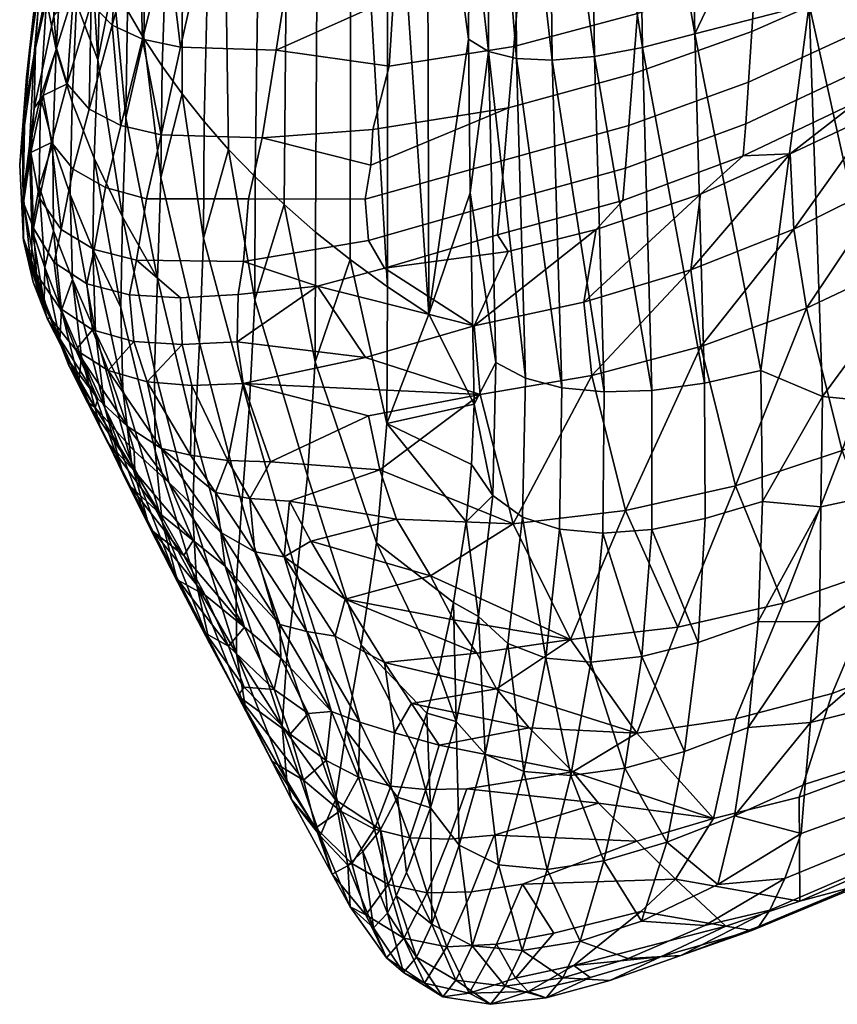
# Model space of a CAD drawing. Header units: millimetres. Extents: x -292 to 292, y -218 to 367.
# Tile 103 of 256: x -292 to -269, y -44 to -16. Entities that reach past the tile are written whole.
import ezdxf

# ---------------------------------------------------------------- set-up
doc = ezdxf.new("R2010")
doc.units = ezdxf.units.MM
doc.header["$MEASUREMENT"] = 0
doc.layers.add('operak', color=7, linetype='Continuous', true_color=0x000000)

msp = doc.modelspace()

# ---------------------------------------------------------------- meshes
at = {"layer": 'operak'}
mesh = msp.add_polyface(dxfattribs=at)
corners = [(-286.807, 0.554, 591.148), (-286.668, 3.302, 589.882), (-286.884, 3.097, 588.506), (-287.646, -0.233, 585.674), (-286.917, 5.672, 585.83), (-288.109, 14.252, 557.641), (-288.8, 12.52, 546.169), (-290.618, -5.024, 552.594), (-288.367, -1.028, 580.184), (-290.766, -7.925, 558.055), (-289.955, -3.423, 563.648), (-291.215, -9.282, 547.209), (-291.015, -6.627, 541.527), (-291.123, -7.429, 535.991), (-289.257, 10.825, 534.679), (-289.5, 9.154, 523.179), (-291.175, -8.231, 530.455), (-289.025, 4.183, 488.65), (-290.064, -13.841, 491.718), (-290.375, -13.04, 497.246), (-289.381, 5.842, 500.159), (-291.006, -10.636, 513.845), (-288.464, 2.51, 477.149), (-289.287, -15.441, 480.67), (-289.702, -14.641, 486.192), (-291.167, -9.65, 521.776), (-290.755, -11.673, 505.789), (-287.685, 0.813, 465.665), (-288.299, -17.039, 469.64), (-288.82, -16.24, 475.153), (-287.721, -17.836, 464.132), (-286.669, -0.918, 454.207), (-287.085, -18.633, 458.631), (-287.901, -6.874, 590.791), (-288.64, -9.576, 589.397), (-288.123, -9.968, 590.152), (-288.172, -6.505, 589.699), (-287.402, -7.077, 591.619), (-286.596, -3.028, 592.871), (-286.767, -1.362, 592.287), (-286.713, -7.243, 592.196), (-287.647, -4.307, 590.417), (-287.181, -2.065, 590.989), (-288.172, -6.505, 589.699), (-287.647, -4.307, 590.417), (-288.996, -5.221, 579.806), (-289.797, -9.057, 578.878), (-288.898, -9.003, 588.43), (-288.367, -1.028, 580.184), (-288.986, -1.825, 574.681), (-287.181, -2.065, 590.989), (-287.646, -0.233, 585.674), (-286.807, 0.554, 591.148), (-289.512, -2.624, 569.168), (-290.045, -6.572, 568.923), (-290.766, -7.925, 558.055), (-290.701, -10.212, 568.198), (-289.955, -3.423, 563.648), (-291.215, -9.282, 547.209), (-291.289, -11.36, 557.475), (-290.618, -5.024, 552.594), (-291.406, -10.713, 536.1), (-291.123, -7.429, 535.991), (-291.175, -8.231, 530.455), (-291.015, -6.627, 541.527), (-286.02, -0.971, 593.42), (-285.751, 0.845, 593.552), (-286.508, 0.713, 592.283), (-286.767, -1.362, 592.287), (-286.807, 0.554, 591.148), (-287.181, -2.065, 590.989), (-286.596, -3.028, 592.871), (-287.666, 15.136, 563.369), (-289.512, -2.624, 569.168), (-286.432, -10.333, 591.066), (-285.856, -7.407, 592.539), (-287.378, -10.21, 590.705), (-285.944, -3.089, 593.504), (-288.898, -9.003, 588.43), (-285.133, 13.882, 591.64), (-286.807, 0.554, 591.148), (-286.508, 0.713, 592.285)]
mesh.append_faces([[corners[k] for k in face] for face in [(0, 1, 2, 2), (3, 2, 4, 4), (5, 6, 7, 7), (2, 3, 0, 0), (8, 3, 4, 4), (9, 10, 5, 7), (11, 7, 6, 12), (13, 12, 14, 14), (6, 14, 12, 12), (14, 15, 16, 13), (17, 18, 19, 20), (15, 20, 21, 21), (22, 23, 24, 17), (15, 21, 25, 25), (24, 18, 17, 17), (19, 26, 20, 20), (27, 28, 29, 22), (30, 28, 27, 27), (31, 32, 30, 27), (33, 34, 35, 35), (33, 36, 34, 34), (37, 38, 39, 39), (38, 37, 40, 40), (33, 41, 36, 36), (33, 39, 41, 41), (39, 42, 41, 41), (43, 44, 45, 45), (43, 45, 46, 47), (45, 48, 49, 49), (50, 51, 45, 44), (52, 51, 50, 50), (48, 45, 51, 51), (53, 54, 49, 49), (55, 56, 54, 57), (53, 57, 54, 54), (58, 59, 55, 60), (61, 62, 63, 63), (61, 64, 62, 62), (65, 66, 67, 67), (68, 67, 69, 69), (70, 68, 69, 69), (65, 68, 71, 71), (72, 10, 73, 73), (15, 25, 16, 16), (20, 26, 21, 21), (40, 74, 75, 75), (37, 76, 40, 40), (33, 35, 37, 37), (75, 77, 40, 40), (36, 78, 34, 34), (37, 39, 33, 33), (38, 40, 77, 77), (45, 49, 54, 46), (79, 80, 81, 81), (65, 67, 68, 68)]])
mesh = msp.add_polyface(dxfattribs=at)
corners = [(-288.464, 2.51, 477.149), (-288.82, -16.24, 475.153), (-289.287, -15.441, 480.67), (-285.385, -2.693, 442.791), (-285.623, -20.223, 447.652), (-286.386, -19.429, 453.137), (-286.669, -0.918, 454.207), (-283.882, -21.807, 436.713), (-284.79, -21.016, 442.177), (-284.63, -3.602, 437.105), (-283.79, -4.526, 431.438), (-282.892, -22.597, 431.264), (-282.858, -5.469, 425.794), (-281.824, -6.434, 420.178), (-280.675, -7.422, 414.597), (-280.631, -24.167, 420.419), (-281.812, -23.383, 425.831), (-287.085, -18.633, 458.631), (-279.36, -7.055, 408.562), (-279.455, -11.719, 410.243), (-279.483, -16.261, 411.884), (-285.416, -19.1, 583.382), (-285.017, -16.581, 586.434), (-287.766, -16.492, 586.293), (-288.319, -19.01, 583.283), (-284.554, -13.644, 589.076), (-287.12, -13.58, 588.903), (-284.055, -10.355, 591.25), (-286.432, -10.333, 591.066), (-288.865, -16.265, 586.016), (-289.479, -18.746, 583.058), (-288.145, -13.4, 588.579), (-287.378, -10.21, 590.705), (-286.713, -7.243, 592.196), (-288.953, -13.072, 588.086), (-289.734, -15.86, 585.592), (-288.123, -9.968, 590.152), (-287.402, -7.077, 591.619), (-288.64, -9.576, 589.397), (-289.515, -12.559, 587.414), (-282.236, -18.854, 583.259), (-281.769, -17.037, 585.456), (-281.645, -15.061, 587.428), (-281.38, -12.781, 589.245), (-281.221, -10.292, 590.784), (-282.588, -10.316, 591.078), (-289.466, -10.84, 587.29), (-290.231, -13.125, 585.465), (-288.898, -9.003, 588.43), (-290.149, -16.855, 492.293), (-289.702, -14.641, 486.192), (-289.344, -18.523, 481.392), (-289.435, -21.371, 482.264), (-288.82, -16.24, 475.153), (-288.333, -20.236, 470.526), (-288.431, -23.144, 471.64), (-289.466, -10.84, 587.29), (-288.898, -9.003, 588.43), (-289.797, -9.057, 578.878), (-289.287, -15.441, 480.67), (-288.299, -17.039, 469.64), (-287.102, -21.985, 459.698), (-287.721, -17.836, 464.132), (-287.085, -18.633, 458.631), (-278.461, -19.743, 579.588), (-278.333, -18.235, 581.946), (-282.298, -19.888, 581.639), (-282.461, -20.86, 579.876), (-278.182, -16.468, 584.119), (-281.769, -17.037, 585.456), (-282.236, -18.854, 583.259), (-278.01, -14.467, 586.081), (-281.645, -15.061, 587.428), (-277.821, -12.256, 587.81), (-281.38, -12.781, 589.245), (-277.615, -9.861, 589.282), (-281.221, -10.292, 590.784), (-282.298, -19.888, 581.639)]
mesh.append_faces([[corners[k] for k in face] for face in [(0, 1, 2, 2), (3, 4, 5, 6), (7, 8, 9, 10), (11, 7, 10, 12), (13, 14, 15, 15), (8, 4, 3, 9), (12, 13, 16, 16), (5, 17, 6, 6), (14, 18, 19, 19), (14, 19, 20, 20), (20, 15, 14, 14), (21, 22, 23, 24), (22, 25, 26, 23), (25, 27, 28, 26), (29, 30, 24, 24), (31, 29, 23, 23), (32, 31, 26, 26), (33, 32, 28, 28), (34, 35, 29, 29), (36, 34, 31, 31), (37, 36, 32, 32), (38, 39, 34, 34), (22, 21, 40, 41), (42, 43, 25, 25), (43, 44, 45, 45), (22, 41, 42, 42), (45, 27, 25, 43), (22, 42, 25, 25), (46, 39, 38, 38), (47, 39, 46, 46), (46, 38, 48, 48), (49, 50, 51, 52), (51, 53, 54, 55), (56, 57, 58, 58), (51, 59, 53, 53), (51, 50, 59, 59), (54, 53, 60, 60), (61, 62, 63, 63), (62, 54, 60, 60), (64, 65, 66, 67), (65, 68, 69, 70), (70, 66, 65, 65), (71, 72, 69, 68), (71, 73, 74, 72), (74, 73, 75, 76), (13, 15, 16, 16), (12, 16, 11, 11), (29, 24, 23, 23), (31, 23, 26, 26), (32, 26, 28, 28), (35, 30, 29, 29), (34, 29, 31, 31), (36, 31, 32, 32), (39, 35, 34, 34), (38, 34, 36, 36), (21, 77, 40, 40)]])
mesh = msp.add_polyface(dxfattribs=at)
corners = [(-271.085, -25.787, 411.895), (-269.696, -15.269, 409.194), (-269.311, -26.531, 413.325), (-264.042, -24.998, 417.737), (-262.093, -23.859, 419.801), (-262.217, -26.029, 420.741), (-264.338, -27.676, 418.821), (-267.693, -24.332, 413.791), (-265.32, -23.414, 415.653), (-266.76, -26.78, 415.665), (-269.311, -26.531, 413.325), (-264.508, -13.611, 412.781), (-267.011, -14.629, 410.917), (-267.17, -4.95, 407.291), (-264.487, -3.99, 409.094), (-267.693, -24.332, 413.791), (-269.311, -26.531, 413.325), (-269.696, -15.269, 409.194), (-269.905, -9.673, 407.159), (-265.32, -23.414, 415.653), (-264.042, -24.998, 417.737), (-262.227, -12.47, 414.856), (-262.093, -23.859, 419.801), (-264.128, -21.016, 545.409), (-263.044, -25.151, 523.182), (-261.572, -19.176, 544.488), (-266.868, -22.626, 546.238), (-265.813, -26.758, 523.743), (-269.769, -23.99, 546.966), (-268.747, -28.079, 524.229), (-272.804, -25.094, 547.59), (-271.814, -29.1, 524.636), (-264.644, -18.704, 556.555), (-262.157, -16.888, 555.487), (-267.309, -20.319, 557.516), (-270.133, -21.718, 558.364), (-262.471, -14.235, 568.189), (-263.897, -15.766, 567.283), (-265.378, -16.432, 569.717), (-267.77, -18.403, 568.523), (-273.094, -22.888, 559.091), (-270.235, -19.559, 569.831), (-271.589, -19.613, 572.622), (-268.307, -18.051, 571.389), (-268.241, -17.163, 573.505), (-271.512, -18.7, 574.912), (-268.181, -16.004, 575.528), (-271.434, -17.497, 577.103), (-268.113, -14.61, 577.433), (-271.343, -16.042, 579.165), (-268.022, -13.016, 579.194), (-271.231, -14.367, 581.07), (-267.909, -11.243, 580.792), (-271.096, -12.496, 582.797), (-267.776, -9.309, 582.207), (-270.942, -10.448, 584.323), (-265.378, -16.432, 569.717), (-265.202, -15.372, 571.898), (-265.161, -14.277, 573.748), (-265.114, -12.969, 575.49), (-265.044, -11.478, 577.102), (-264.953, -9.825, 578.564), (-264.841, -8.026, 579.862), (-262.471, -14.235, 568.189), (-262.425, -13.35, 570.107), (-262.402, -12.339, 571.779), (-262.373, -11.136, 573.353), (-262.323, -9.77, 574.809), (-262.252, -8.256, 576.132), (-272.82, -20.714, 570.423), (-270.235, -19.559, 569.831), (-267.77, -18.403, 568.523), (-263.897, -15.766, 567.283)]
mesh.append_faces([[corners[k] for k in face] for face in [(0, 1, 2, 2), (3, 4, 5, 6), (7, 8, 9, 9), (9, 10, 7, 7), (3, 9, 8, 8), (11, 12, 13, 14), (15, 16, 17, 17), (12, 15, 17, 17), (12, 17, 18, 18), (19, 15, 12, 12), (18, 13, 12, 12), (20, 11, 21, 22), (20, 19, 11, 11), (11, 19, 12, 12), (23, 24, 25, 25), (26, 27, 23, 23), (28, 29, 26, 26), (30, 31, 28, 28), (32, 23, 33, 33), (34, 26, 32, 32), (35, 28, 34, 34), (33, 36, 37, 37), (32, 33, 37, 37), (32, 37, 38, 34), (35, 34, 39, 39), (40, 35, 41, 41), (42, 43, 44, 45), (45, 44, 46, 47), (47, 46, 48, 49), (49, 48, 50, 51), (51, 50, 52, 53), (53, 52, 54, 55), (43, 56, 57, 44), (44, 57, 58, 46), (46, 58, 59, 48), (48, 59, 60, 50), (50, 60, 61, 52), (52, 61, 62, 54), (56, 63, 64, 57), (57, 64, 65, 58), (58, 65, 66, 59), (59, 66, 67, 60), (60, 67, 68, 61), (42, 69, 70, 70), (43, 42, 70, 70), (56, 43, 71, 71), (63, 56, 72, 72), (27, 24, 23, 23), (29, 27, 26, 26), (23, 25, 33, 33), (26, 23, 32, 32), (28, 26, 34, 34), (30, 28, 35, 35), (34, 38, 39, 39), (35, 39, 41, 41), (43, 70, 71, 71)]])
mesh = msp.add_polyface(dxfattribs=at)
corners = [(-274.653, -6.449, 403.987), (-273.189, -5.918, 404.141), (-272.982, -16.105, 407.727), (-276.005, -6.852, 404.146), (-274.484, -16.504, 407.509), (-277.191, -7.12, 404.656), (-275.864, -16.759, 407.619), (-278.161, -7.246, 405.551), (-277.084, -16.866, 408.088), (-278.884, -7.225, 406.851), (-278.108, -16.82, 408.942), (-269.905, -9.673, 407.159), (-269.696, -15.269, 409.194), (-271.085, -25.787, 411.895), (-272.705, -26.151, 411.266), (-274.213, -26.355, 410.962), (-275.587, -26.399, 411.002), (-276.807, -26.282, 411.408), (-277.853, -26.002, 412.202), (-278.702, -25.557, 413.402), (-278.911, -16.619, 410.203), (-279.32, -26.748, 415.787), (-279.444, -20.674, 413.481), (-279.455, -11.719, 410.243), (-279.483, -16.261, 411.884), (-273.094, -22.888, 559.091), (-272.804, -25.094, 547.59), (-270.133, -21.718, 558.364), (-276.168, -23.816, 559.692), (-275.945, -25.926, 548.104), (-279.156, -26.479, 548.525), (-279.327, -24.502, 560.165), (-275.821, -21.733, 571.197), (-272.82, -20.714, 570.423), (-278.654, -21.884, 574.47), (-275.054, -20.894, 573.652), (-274.971, -19.97, 576.108), (-278.568, -20.967, 577.084), (-274.877, -18.747, 578.46), (-278.461, -19.743, 579.588), (-274.765, -17.254, 580.673), (-278.333, -18.235, 581.946), (-274.631, -15.521, 582.716), (-278.182, -16.468, 584.119), (-274.477, -13.573, 584.564), (-278.01, -14.467, 586.081), (-274.303, -11.433, 586.195), (-277.821, -12.256, 587.81), (-277.615, -9.861, 589.282), (-274.114, -9.122, 587.588), (-271.589, -19.613, 572.622), (-271.512, -18.7, 574.912), (-271.434, -17.497, 577.103), (-271.343, -16.042, 579.165), (-271.231, -14.367, 581.07), (-271.096, -12.496, 582.797), (-270.942, -10.448, 584.323), (-270.772, -8.243, 585.63), (-281.906, -22.844, 573.612), (-278.35, -22.369, 571.879), (-275.821, -21.733, 571.197), (-272.82, -20.714, 570.423), (-278.35, -22.369, 571.879), (-270.235, -19.559, 569.831)]
mesh.append_faces([[corners[k] for k in face] for face in [(0, 1, 2, 2), (3, 0, 4, 4), (5, 3, 6, 6), (7, 5, 8, 8), (9, 7, 10, 10), (11, 12, 2, 2), (2, 13, 14, 14), (14, 15, 4, 4), (11, 2, 1, 1), (15, 16, 6, 6), (12, 13, 2, 2), (8, 6, 16, 16), (10, 8, 17, 17), (18, 19, 20, 20), (19, 21, 22, 22), (22, 20, 19, 19), (9, 20, 23, 23), (20, 22, 24, 24), (20, 24, 23, 23), (25, 26, 27, 27), (28, 29, 25, 25), (30, 29, 28, 31), (31, 28, 32, 32), (28, 25, 33, 33), (34, 35, 36, 37), (37, 36, 38, 39), (39, 38, 40, 41), (41, 40, 42, 43), (43, 42, 44, 45), (45, 44, 46, 47), (48, 47, 46, 49), (35, 50, 51, 36), (36, 51, 52, 38), (38, 52, 53, 40), (40, 53, 54, 42), (42, 54, 55, 44), (44, 55, 56, 46), (49, 46, 56, 57), (34, 58, 59, 59), (35, 34, 59, 60), (61, 50, 35, 60), (0, 2, 4, 4), (3, 4, 6, 6), (5, 6, 8, 8), (7, 8, 10, 10), (9, 10, 20, 20), (14, 4, 2, 2), (15, 6, 4, 4), (8, 16, 17, 17), (10, 17, 18, 18), (18, 20, 10, 10), (29, 26, 25, 25), (31, 32, 62, 62), (25, 63, 33, 33), (28, 33, 32, 32)]])
mesh = msp.add_polyface(dxfattribs=at)
corners = [(-289.928, -20.528, 580.272), (-289.479, -18.746, 583.058), (-290.394, -18.274, 582.709), (-290.85, -19.996, 579.998), (-289.734, -15.86, 585.592), (-291.024, -17.547, 582.229), (-291.48, -19.227, 579.543), (-290.337, -15.234, 585.014), (-289.515, -12.559, 587.414), (-291.718, -17.883, 579.429), (-292.072, -19.518, 575.843), (-290.84, -14.948, 583.642), (-291.333, -16.517, 581.615), (-290.231, -13.125, 585.465), (-292.297, -19.085, 564.101), (-292.281, -20.964, 567.822), (-291.972, -18.248, 573.909), (-291.937, -16.488, 565.691), (-291.411, -15.587, 575.818), (-291.368, -13.524, 567.089), (-290.644, -12.518, 577.512), (-290.701, -10.212, 568.198), (-289.797, -9.057, 578.878), (-290.045, -6.572, 568.923), (-292.2, -17.353, 555.517), (-292.392, -19.871, 554.246), (-291.8, -14.509, 556.62), (-291.289, -11.36, 557.475), (-290.766, -7.925, 558.055), (-292.245, -18.291, 545.321), (-291.99, -15.554, 546.125), (-291.615, -12.551, 546.725), (-291.215, -9.282, 547.209), (-292.112, -19.33, 535.107), (-292.293, -20.739, 544.375), (-291.978, -16.685, 535.612), (-291.717, -13.805, 535.959), (-291.406, -10.713, 536.1), (-291.79, -17.919, 525.088), (-291.62, -15.139, 525.183), (-291.39, -12.169, 525.135), (-291.339, -16.56, 514.409), (-291.443, -19.265, 514.566), (-291.171, -13.677, 514.173), (-290.882, -18.074, 503.654), (-290.943, -20.725, 504.068), (-290.757, -15.239, 503.222), (-290.249, -19.679, 492.935), (-290.149, -16.855, 492.293), (-292.072, -19.518, 575.843), (-290.231, -13.125, 585.465), (-290.84, -14.948, 583.642), (-291.333, -16.517, 581.615), (-291.718, -17.883, 579.429), (-289.466, -10.84, 587.29), (-291.006, -10.636, 513.845), (-290.755, -11.673, 505.789), (-291.175, -8.231, 530.455), (-291.167, -9.65, 521.776), (-290.375, -13.04, 497.246), (-290.064, -13.841, 491.718), (-289.702, -14.641, 486.192), (-291.015, -6.627, 541.527), (-291.83, -20.487, 524.88), (-289.435, -21.371, 482.264)]
mesh.append_faces([[corners[k] for k in face] for face in [(0, 1, 2, 3), (4, 2, 1, 1), (3, 2, 5, 6), (7, 5, 2, 2), (8, 7, 4, 4), (6, 9, 10, 10), (11, 5, 7, 7), (5, 12, 9, 9), (5, 11, 12, 12), (13, 7, 8, 8), (7, 13, 11, 11), (14, 15, 16, 17), (17, 16, 18, 19), (19, 18, 20, 21), (21, 20, 22, 23), (24, 25, 14, 14), (24, 14, 17, 26), (26, 17, 19, 27), (27, 19, 21, 28), (29, 25, 24, 30), (30, 24, 26, 31), (31, 26, 27, 32), (33, 34, 29, 35), (35, 29, 30, 36), (36, 30, 31, 37), (38, 33, 35, 39), (40, 39, 36, 36), (41, 42, 38, 38), (39, 40, 43, 41), (42, 41, 44, 45), (41, 43, 46, 44), (47, 44, 46, 48), (15, 49, 16, 16), (50, 20, 18, 51), (52, 51, 18, 18), (16, 49, 53, 53), (16, 53, 52, 18), (54, 22, 20, 50), (43, 55, 56, 56), (40, 57, 58, 58), (43, 58, 55, 55), (56, 59, 46, 46), (59, 48, 46, 46), (48, 59, 60, 60), (61, 48, 60, 60), (7, 2, 4, 4), (5, 9, 6, 6), (32, 62, 37, 31), (39, 35, 36, 36), (37, 57, 40, 36), (42, 63, 38, 38), (41, 38, 39, 39), (64, 47, 48, 48), (40, 58, 43, 43), (43, 56, 46, 46)]])
mesh = msp.add_polyface(dxfattribs=at)
corners = [(-279.483, -16.261, 411.884), (-279.444, -20.674, 413.481), (-280.631, -24.167, 420.419), (-279.32, -26.748, 415.787), (-289.843, -25.789, 555.835), (-290.773, -25.191, 555.779), (-289.303, -27.382, 539.21), (-289.113, -24.949, 564.189), (-290.296, -24.619, 564.159), (-287.716, -25.042, 564.165), (-288.73, -26.111, 555.828), (-287.439, -26.215, 555.768), (-285.97, -26.159, 555.667), (-286.134, -24.957, 564.09), (-289.236, -23.613, 572.535), (-290.462, -23.294, 572.475), (-287.768, -23.695, 572.539), (-286.106, -23.602, 572.489), (-283.833, -23.362, 572.261), (-282.452, -25.407, 557.784), (-279.156, -26.479, 548.525), (-285.954, -22.653, 576.324), (-285.812, -20.848, 580.623), (-288.75, -20.854, 580.392), (-289.036, -22.618, 576.319), (-285.416, -19.1, 583.382), (-288.319, -19.01, 583.283), (-289.928, -20.528, 580.272), (-290.254, -22.31, 576.204), (-289.479, -18.746, 583.058), (-283.833, -23.362, 572.261), (-281.906, -22.844, 573.612), (-282.364, -22.05, 576.9), (-282.461, -20.86, 579.876), (-286.106, -23.602, 572.489), (-287.768, -23.695, 572.539), (-289.236, -23.613, 572.535), (-282.298, -19.888, 581.639), (-290.462, -23.294, 572.475), (-289.424, -26.334, 484.277), (-289.176, -28.432, 485.331), (-290.214, -24.694, 494.326), (-289.486, -23.977, 483.24), (-290.293, -22.297, 493.621), (-289.435, -21.371, 482.264), (-290.249, -19.679, 492.935), (-288.513, -25.763, 472.917), (-288.496, -28.092, 474.294), (-288.431, -23.144, 471.64), (-288.333, -20.236, 470.526), (-287.225, -24.987, 461.062), (-287.36, -27.647, 462.642), (-287.721, -17.836, 464.132), (-287.102, -21.985, 459.698), (-285.795, -26.884, 450.536), (-286.007, -29.612, 452.417), (-286.386, -19.429, 453.137), (-285.632, -23.758, 448.914), (-284.79, -21.016, 442.177), (-283.892, -25.54, 438.183), (-284.112, -28.814, 440.068), (-287.085, -18.633, 458.631), (-285.623, -20.223, 447.652), (-283.882, -21.807, 436.713), (-282.892, -22.597, 431.264), (-281.839, -27.31, 427.513), (-281.812, -23.383, 425.831), (-280.631, -24.167, 420.419), (-279.32, -26.748, 415.787), (-283.833, -23.362, 572.261), (-279.327, -24.502, 560.165), (-281.906, -22.844, 573.612), (-282.452, -25.407, 557.784), (-279.156, -26.479, 548.525), (-278.35, -22.369, 571.879), (-278.654, -21.884, 574.47), (-278.568, -20.967, 577.084), (-282.364, -22.05, 576.9), (-281.906, -22.844, 573.612), (-278.461, -19.743, 579.588), (-282.461, -20.86, 579.876), (-282.364, -27.086, 546.949), (-289.944, -26.856, 495.026), (-289.344, -18.523, 481.392)]
mesh.append_faces([[corners[k] for k in face] for face in [(0, 1, 2, 2), (1, 3, 2, 2), (4, 5, 6, 6), (7, 8, 4, 4), (9, 7, 10, 10), (11, 12, 13, 9), (8, 7, 14, 15), (16, 14, 7, 9), (17, 16, 9, 13), (18, 17, 13, 13), (12, 19, 13, 13), (19, 12, 20, 20), (21, 22, 23, 24), (22, 25, 26, 23), (24, 23, 27, 28), (23, 26, 29, 27), (21, 30, 31, 32), (33, 22, 21, 32), (21, 34, 30, 30), (35, 34, 21, 24), (36, 35, 24, 24), (22, 33, 37, 25), (28, 38, 36, 24), (39, 40, 41, 41), (42, 39, 43, 43), (44, 42, 45, 45), (42, 44, 46, 47), (48, 46, 44, 44), (48, 49, 50, 51), (49, 52, 53, 50), (50, 53, 54, 55), (53, 56, 57, 54), (57, 58, 59, 60), (53, 61, 56, 56), (57, 62, 58, 58), (57, 56, 62, 62), (58, 63, 59, 59), (63, 64, 59, 59), (65, 64, 66, 66), (66, 67, 65, 65), (68, 65, 67, 67), (69, 70, 71, 71), (72, 70, 69, 69), (73, 70, 72, 72), (70, 74, 71, 71), (75, 76, 77, 78), (76, 79, 80, 77), (8, 5, 4, 4), (7, 4, 10, 10), (9, 10, 11, 11), (81, 20, 12, 12), (19, 18, 13, 13), (40, 82, 41, 41), (39, 41, 43, 43), (42, 43, 45, 45), (48, 44, 83, 83)]])
mesh = msp.add_polyface(dxfattribs=at)
corners = [(-291.521, -24.26, 555.648), (-291.589, -24.312, 546.438), (-290.141, -26.6, 539.134), (-290.773, -25.191, 555.779), (-291.238, -23.994, 564.069), (-291.911, -23.016, 563.915), (-290.296, -24.619, 564.159), (-290.982, -25.51, 538.936), (-290.22, -26.847, 529.355), (-292.281, -20.964, 567.822), (-292.29, -21.966, 561.222), (-292, -23.25, 553.347), (-291.397, -22.676, 572.359), (-291.993, -21.698, 572.185), (-290.462, -23.294, 572.475), (-292.072, -19.518, 575.843), (-290.254, -22.31, 576.204), (-289.928, -20.528, 580.272), (-290.85, -19.996, 579.998), (-291.196, -21.735, 576.009), (-291.48, -19.227, 579.543), (-291.818, -20.834, 575.733), (-291.993, -21.698, 572.185), (-291.397, -22.676, 572.359), (-290.462, -23.294, 572.475), (-292.072, -19.518, 575.843), (-292.278, -22.045, 552.887), (-292.29, -21.966, 561.222), (-292.297, -19.085, 564.101), (-292.392, -19.871, 554.246), (-292.293, -20.739, 544.375), (-292.049, -22.88, 543.351), (-292.245, -18.291, 545.321), (-290.98, -25.637, 533.094), (-290.982, -25.51, 538.936), (-291.691, -23.828, 533.802), (-292.042, -21.719, 534.489), (-292.112, -19.33, 535.107), (-291.233, -24.895, 524.238), (-290.455, -26.688, 523.861), (-291.668, -22.82, 524.587), (-291.83, -20.487, 524.88), (-291.79, -17.919, 525.088), (-291.188, -24.047, 514.685), (-290.695, -26.079, 514.672), (-291.415, -21.768, 514.654), (-291.443, -19.265, 514.566), (-290.613, -25.394, 504.817), (-290.088, -27.372, 505.143), (-290.876, -23.172, 504.457), (-290.943, -20.725, 504.068), (-290.214, -24.694, 494.326), (-289.944, -26.856, 495.026), (-290.293, -22.297, 493.621), (-290.882, -18.074, 503.654), (-290.249, -19.679, 492.935), (-292.281, -20.964, 567.822), (-292, -23.25, 553.347), (-290.22, -26.847, 529.355), (-291.589, -24.312, 546.438)]
mesh.append_faces([[corners[k] for k in face] for face in [(0, 1, 2, 3), (0, 3, 4, 5), (6, 4, 3, 3), (2, 7, 8, 8), (2, 1, 7, 7), (5, 9, 10, 10), (0, 10, 11, 11), (0, 11, 1, 1), (12, 13, 5, 4), (0, 5, 10, 10), (14, 12, 4, 6), (13, 9, 5, 5), (15, 9, 13, 13), (16, 17, 18, 19), (20, 21, 19, 19), (21, 22, 23, 19), (19, 23, 24, 16), (21, 25, 22, 22), (26, 27, 28, 29), (30, 31, 26, 26), (30, 26, 29, 32), (33, 34, 31, 35), (36, 35, 31, 31), (36, 31, 30, 37), (38, 39, 33, 33), (40, 38, 35, 35), (41, 40, 36, 36), (41, 36, 37, 42), (43, 44, 38, 38), (45, 43, 40, 40), (46, 45, 41, 41), (47, 48, 44, 44), (49, 47, 43, 43), (45, 46, 50, 49), (51, 52, 49, 49), (53, 51, 50, 50), (53, 50, 54, 55), (28, 27, 56, 56), (26, 57, 27, 27), (58, 34, 33, 33), (31, 59, 26, 26), (59, 57, 26, 26), (33, 39, 58, 58), (34, 59, 31, 31), (20, 19, 18, 18), (20, 25, 21, 21), (38, 33, 35, 35), (40, 35, 36, 36), (44, 39, 38, 38), (43, 38, 40, 40), (45, 40, 41, 41), (47, 44, 43, 43), (49, 43, 45, 45), (52, 47, 49, 49), (51, 49, 50, 50)]])
mesh = msp.add_polyface(dxfattribs=at)
corners = [(-286.483, -31.404, 509.827), (-287.405, -30.673, 510.427), (-285.926, -33.159, 493.445), (-284.915, -33.082, 501.065), (-284.884, -34.044, 491.662), (-285.629, -30.992, 517.986), (-286.612, -30.436, 520.005), (-284.786, -31.14, 518.051), (-284.135, -33.287, 501.564), (-283.033, -32.353, 509.862), (-283.323, -33.424, 501.567), (-285.773, -29.467, 530.552), (-286.759, -29.292, 530.729), (-284.638, -29.544, 530.364), (-286.408, -28.371, 538.96), (-287.477, -28.219, 539.098), (-285.182, -28.411, 538.8), (-285.97, -26.159, 555.667), (-287.439, -26.215, 555.768), (-286.39, -33.707, 482.991), (-285.077, -34.955, 481.299), (-287.063, -32.24, 493.587), (-284.025, -30.692, 521.925), (-280.581, -31.686, 515.28), (-281.561, -30.055, 526.802), (-279.252, -33.91, 499.243), (-279.923, -32.947, 506.249), (-282.04, -28.64, 536.603), (-282.364, -27.086, 546.949), (-279.2, -32.851, 417.583), (-279.921, -32.448, 419.729), (-279.555, -30.13, 417.801), (-279.839, -35.873, 420.476), (-280.351, -34.437, 421.725), (-286.16, -33.924, 456.562), (-285.89, -35.532, 458.624), (-287.301, -31.964, 466.114), (-287.416, -29.97, 464.353), (-287.36, -27.647, 462.642), (-286.164, -31.955, 454.459), (-287.225, -24.987, 461.062), (-286.007, -29.612, 452.417), (-284.707, -34.034, 444.624), (-284.841, -36.006, 447.062), (-285.795, -26.884, 450.536), (-284.424, -31.64, 442.254), (-285.632, -23.758, 448.914), (-284.112, -28.814, 440.068), (-282.573, -33.673, 432.149), (-283.009, -36.132, 434.84), (-283.892, -25.54, 438.183), (-282.137, -30.736, 429.663), (-282.892, -22.597, 431.264), (-281.839, -27.31, 427.513), (-280.351, -34.437, 421.725), (-280.686, -35.628, 423.253), (-279.921, -32.448, 419.729), (-279.555, -30.13, 417.801), (-279.403, -28.483, 416.738), (-279.32, -26.748, 415.787), (-278.199, -30.187, 525.203), (-279.156, -26.479, 548.525), (-282.04, -28.64, 536.603), (-281.561, -30.055, 526.802), (-282.364, -27.086, 546.949), (-280.581, -31.686, 515.28), (-281.905, -34.179, 496.668), (-286.923, -33.636, 467.841)]
mesh.append_faces([[corners[k] for k in face] for face in [(0, 1, 2, 2), (3, 0, 4, 4), (5, 6, 3, 3), (7, 5, 8, 8), (9, 7, 10, 10), (11, 12, 5, 5), (13, 11, 7, 7), (14, 15, 12, 12), (16, 14, 11, 11), (17, 18, 14, 14), (19, 20, 2, 2), (2, 21, 19, 19), (22, 23, 24, 24), (9, 25, 26, 26), (9, 26, 23, 23), (13, 24, 27, 27), (16, 11, 13, 27), (16, 28, 17, 17), (28, 16, 27, 27), (29, 30, 31, 31), (32, 33, 30, 30), (32, 30, 29, 29), (34, 35, 36, 36), (37, 38, 39, 34), (38, 40, 41, 39), (39, 41, 42, 43), (41, 44, 45, 42), (44, 46, 47, 45), (45, 47, 48, 49), (47, 50, 51, 48), (50, 52, 53, 51), (54, 55, 48, 51), (56, 54, 51, 51), (51, 53, 57, 56), (58, 53, 59, 59), (57, 53, 58, 58), (60, 61, 62, 62), (60, 62, 63, 63), (61, 64, 62, 62), (63, 65, 60, 60), (0, 2, 4, 4), (9, 10, 66, 66), (6, 0, 3, 3), (5, 3, 8, 8), (7, 8, 10, 10), (22, 7, 9, 9), (12, 6, 5, 5), (11, 5, 7, 7), (13, 7, 22, 22), (14, 12, 11, 11), (17, 14, 16, 16), (66, 25, 9, 9), (9, 23, 22, 22), (22, 24, 13, 13), (35, 67, 36, 36), (43, 34, 39, 39)]])
mesh = msp.add_polyface(dxfattribs=at)
corners = [(-289.104, -28.097, 528.355), (-289.077, -28.688, 517.941), (-287.405, -30.673, 510.427), (-288.1, -29.006, 527.049), (-286.612, -30.436, 520.005), (-286.483, -31.404, 509.827), (-286.759, -29.292, 530.729), (-288.314, -28.023, 538.342), (-290.141, -26.6, 539.134), (-290.22, -26.847, 529.355), (-289.303, -27.382, 539.21), (-288.73, -26.111, 555.828), (-289.843, -25.789, 555.835), (-287.439, -26.215, 555.768), (-287.477, -28.219, 539.098), (-285.926, -33.159, 493.445), (-287.67, -31.098, 501.523), (-287.063, -32.24, 493.587), (-288.35, -29.901, 509.751), (-290.695, -26.079, 514.672), (-289.869, -27.841, 514.626), (-290.455, -26.688, 523.861), (-290.088, -27.372, 505.143), (-289.235, -29.086, 505.428), (-289.414, -28.767, 495.698), (-288.556, -30.412, 496.317), (-289.944, -26.856, 495.026), (-290.613, -25.394, 504.817), (-288.668, -30.265, 486.358), (-287.827, -31.823, 487.313), (-289.176, -28.432, 485.331), (-287.841, -31.882, 477.086), (-287.041, -33.343, 478.375), (-288.299, -30.132, 475.705), (-289.424, -26.334, 484.277), (-289.486, -23.977, 483.24), (-288.496, -28.092, 474.294), (-286.923, -33.636, 467.841), (-286.117, -35.138, 469.232), (-287.301, -31.964, 466.114), (-288.513, -25.763, 472.917), (-287.416, -29.97, 464.353), (-288.431, -23.144, 471.64), (-287.36, -27.647, 462.642), (-288.35, -29.901, 509.751), (-289.077, -28.688, 517.941), (-290.22, -26.847, 529.355), (-287.67, -31.098, 501.523), (-287.063, -32.24, 493.587), (-286.39, -33.707, 482.991), (-290.773, -25.191, 555.779), (-286.408, -28.371, 538.96), (-286.16, -33.924, 456.562)]
mesh.append_faces([[corners[k] for k in face] for face in [(0, 1, 2, 3), (4, 3, 5, 5), (6, 7, 4, 4), (8, 9, 0, 10), (7, 10, 3, 3), (11, 12, 7, 7), (13, 11, 14, 14), (15, 16, 17, 17), (2, 1, 18, 18), (2, 18, 16, 16), (15, 2, 16, 16), (0, 9, 1, 1), (19, 20, 21, 21), (22, 23, 20, 20), (24, 25, 22, 22), (26, 24, 27, 27), (28, 29, 24, 24), (30, 28, 26, 26), (31, 32, 28, 28), (33, 31, 30, 30), (34, 35, 36, 33), (37, 38, 31, 31), (39, 37, 33, 33), (36, 40, 41, 39), (40, 42, 43, 41), (20, 44, 45, 45), (45, 46, 21, 21), (20, 45, 21, 21), (20, 23, 44, 44), (23, 47, 44, 44), (48, 47, 25, 25), (29, 49, 48, 48), (29, 48, 25, 25), (29, 32, 49, 49), (47, 23, 25, 25), (3, 2, 5, 5), (7, 3, 4, 4), (10, 0, 3, 3), (14, 7, 6, 6), (50, 8, 10, 10), (12, 10, 7, 7), (11, 7, 14, 14), (13, 14, 51, 51), (22, 20, 19, 19), (25, 23, 22, 22), (24, 22, 27, 27), (29, 25, 24, 24), (28, 24, 26, 26), (32, 29, 28, 28), (31, 28, 30, 30), (33, 30, 34, 34), (38, 32, 31, 31), (37, 31, 33, 33), (39, 33, 36, 36), (52, 39, 41, 41)]])
mesh = msp.add_polyface(dxfattribs=at)
corners = [(-266.76, -26.78, 415.665), (-264.042, -24.998, 417.737), (-264.338, -27.676, 418.821), (-266.713, -29.141, 417.035), (-264.264, -29.724, 420.294), (-266.705, -31.356, 418.639), (-264.218, -31.61, 421.956), (-266.741, -33.384, 420.462), (-262.217, -26.029, 420.741), (-262.094, -27.87, 422.062), (-261.983, -29.57, 423.544), (-261.902, -31.098, 425.182), (-264.21, -33.299, 423.797), (-260.454, -24.263, 422.64), (-260.223, -25.825, 423.925), (-260.074, -27.302, 425.211), (-259.945, -28.632, 426.632), (-259.839, -29.802, 428.171), (-261.851, -32.44, 426.959), (-259.751, -30.802, 429.809), (-261.823, -33.585, 428.852), (-258.521, -24.855, 426.946), (-258.379, -25.959, 428.137), (-258.252, -26.93, 429.427), (-258.135, -27.758, 430.799), (-258.026, -28.437, 432.237), (-259.675, -31.623, 431.527), (-257.923, -28.958, 433.723), (-259.611, -32.257, 433.304), (-257.835, -29.317, 435.24), (-259.571, -32.691, 435.117), (-257.774, -29.508, 436.767), (-259.57, -32.917, 436.942), (-257.752, -29.526, 438.285), (-259.623, -32.922, 438.753), (-257.114, -23.889, 430.731), (-257.008, -24.53, 431.827), (-256.903, -25.049, 432.975), (-256.798, -25.443, 434.162), (-256.697, -25.709, 435.372), (-256.605, -25.846, 436.589), (-256.527, -25.852, 437.799), (-269.36, -29.703, 414.88), (-269.311, -26.531, 413.325), (-269.395, -33.01, 417.274), (-272.679, -30.042, 413.017), (-271.033, -29.554, 413.596), (-271.162, -33.001, 415.877), (-272.886, -33.599, 415.362), (-272.705, -26.151, 411.266), (-271.085, -25.787, 411.895), (-269.311, -26.531, 413.325), (-269.36, -29.703, 414.88), (-269.395, -33.01, 417.274), (-256.346, -27.121, 458.624), (-257.525, -29.015, 438.216), (-255.195, -24.825, 458.295), (-257.743, -29.274, 458.94), (-258.479, -31.021, 438.488), (-259.355, -31.262, 459.24), (-259.628, -32.922, 438.753), (-255.537, -24.884, 479.182), (-257.268, -27.175, 479.554), (-259.241, -29.26, 479.898), (-261.165, -33.063, 459.522), (-261.43, -31.112, 480.212), (-257.407, -24.494, 500.299), (-259.624, -26.635, 500.686), (-262.065, -28.524, 501.028), (-263.811, -32.709, 480.491), (-264.702, -30.138, 501.32), (-266.356, -34.033, 480.735), (-267.504, -31.459, 501.559), (-265.813, -26.758, 523.743), (-263.044, -25.151, 523.182), (-268.747, -28.079, 524.229), (-271.814, -29.1, 524.636), (-270.438, -32.471, 501.742), (-256.802, -26.921, 437.939), (-260.962, -34.696, 439.007), (-263.155, -34.658, 459.782), (-273.467, -33.159, 501.866), (-269.769, -23.99, 546.966)]
mesh.append_faces([[corners[k] for k in face] for face in [(0, 1, 2, 3), (3, 2, 4, 5), (5, 4, 6, 7), (2, 8, 9, 4), (4, 9, 10, 6), (6, 10, 11, 12), (8, 13, 14, 9), (9, 14, 15, 10), (10, 15, 16, 11), (11, 16, 17, 18), (18, 17, 19, 20), (15, 21, 22, 16), (16, 22, 23, 17), (17, 23, 24, 19), (19, 24, 25, 26), (26, 25, 27, 28), (28, 27, 29, 30), (30, 29, 31, 32), (32, 31, 33, 34), (23, 35, 36, 24), (24, 36, 37, 25), (25, 37, 38, 27), (27, 38, 39, 29), (29, 39, 40, 31), (31, 40, 41, 33), (0, 3, 42, 43), (3, 5, 44, 42), (45, 46, 47, 48), (46, 45, 49, 50), (50, 51, 46, 46), (51, 52, 46, 46), (47, 46, 52, 52), (47, 52, 53, 53), (54, 55, 56, 56), (57, 58, 54, 54), (59, 60, 57, 57), (57, 54, 61, 62), (59, 57, 62, 63), (64, 59, 63, 65), (63, 62, 66, 67), (65, 63, 67, 68), (69, 65, 68, 70), (71, 69, 70, 72), (73, 70, 74, 74), (75, 72, 73, 73), (76, 77, 75, 75), (55, 78, 56, 56), (58, 55, 54, 54), (60, 58, 57, 57), (79, 60, 59, 59), (80, 64, 65, 65), (70, 68, 74, 74), (72, 70, 73, 73), (77, 72, 75, 75), (81, 77, 76, 76), (76, 75, 82, 82)]])
mesh = msp.add_polyface(dxfattribs=at)
corners = [(-279.538, -37.81, 471.614), (-275.753, -38.221, 466.891), (-276.486, -37.315, 473.83), (-280.33, -36.553, 479.959), (-277.746, -36.058, 483.29), (-281.126, -35.352, 488.306), (-278.788, -29.381, 415.21), (-277.935, -29.996, 414.059), (-278.354, -33.63, 416.498), (-279.2, -32.851, 417.583), (-277.267, -34.055, 415.734), (-275.972, -34.165, 415.29), (-276.872, -30.348, 413.274), (-274.5, -34, 415.167), (-275.624, -30.46, 412.845), (-272.886, -33.599, 415.362), (-274.218, -30.35, 412.763), (-279.007, -36.811, 419.483), (-279.839, -35.873, 420.476), (-277.894, -37.309, 418.755), (-276.542, -37.424, 418.301), (-274.989, -37.213, 418.131), (-273.275, -36.733, 418.253), (-271.442, -36.041, 418.678), (-271.84, -38.583, 421.942), (-273.785, -39.343, 421.634), (-279.32, -26.748, 415.787), (-279.403, -28.483, 416.738), (-279.555, -30.13, 417.801), (-278.702, -25.557, 413.402), (-277.853, -26.002, 412.202), (-276.807, -26.282, 411.408), (-275.587, -26.399, 411.002), (-274.213, -26.355, 410.962), (-272.679, -30.042, 413.017), (-272.705, -26.151, 411.266), (-274.651, -36.212, 481.225), (-272.445, -38.661, 460.578), (-271.812, -35.798, 481.104), (-273.467, -33.159, 501.866), (-270.438, -32.471, 501.742), (-276.552, -33.511, 501.93), (-274.977, -29.805, 524.961), (-271.814, -29.1, 524.636), (-278.199, -30.187, 525.203), (-275.945, -25.926, 548.104), (-272.804, -25.094, 547.59), (-279.156, -26.479, 548.525), (-276.486, -37.315, 473.83), (-280.581, -31.686, 515.28), (-278.68, -34.933, 491.677), (-277.746, -36.058, 483.29), (-279.252, -33.91, 499.243), (-279.923, -32.947, 506.249), (-280.718, -37.827, 471.976), (-279.758, -39.429, 422.965), (-278.625, -39.995, 422.289), (-277.223, -40.121, 421.829), (-275.594, -39.88, 421.603)]
mesh.append_faces([[corners[k] for k in face] for face in [(0, 1, 2, 2), (3, 2, 4, 4), (5, 3, 4, 4), (6, 7, 8, 9), (10, 8, 7, 7), (11, 10, 12, 12), (13, 11, 14, 14), (15, 13, 16, 16), (17, 18, 9, 9), (19, 17, 8, 8), (20, 19, 10, 10), (21, 20, 11, 11), (22, 21, 13, 13), (22, 23, 24, 25), (26, 6, 27, 27), (28, 27, 6, 6), (6, 26, 29, 29), (7, 6, 29, 30), (12, 7, 30, 31), (31, 32, 14, 12), (6, 9, 28, 28), (16, 14, 32, 33), (34, 16, 33, 35), (36, 37, 38, 38), (39, 36, 38, 40), (41, 36, 39, 39), (42, 39, 43, 43), (44, 41, 42, 42), (45, 42, 46, 46), (47, 44, 45, 45), (37, 36, 48, 48), (41, 44, 49, 49), (36, 41, 50, 50), (36, 51, 48, 48), (41, 52, 50, 50), (50, 51, 36, 36), (41, 53, 52, 52), (49, 53, 41, 41), (0, 2, 3, 54), (10, 7, 12, 12), (11, 12, 14, 14), (13, 14, 16, 16), (15, 16, 34, 34), (17, 9, 8, 8), (19, 8, 10, 10), (20, 10, 11, 11), (21, 11, 13, 13), (22, 13, 15, 15), (55, 18, 17, 17), (56, 17, 19, 19), (57, 19, 20, 20), (58, 20, 21, 21), (25, 21, 22, 22), (41, 39, 42, 42), (42, 43, 46, 46), (44, 42, 45, 45)]])
mesh = msp.add_polyface(dxfattribs=at)
corners = [(-266.741, -33.384, 420.462), (-264.218, -31.61, 421.956), (-264.21, -33.299, 423.797), (-266.823, -35.191, 422.487), (-264.239, -34.777, 425.796), (-266.95, -36.76, 424.688), (-264.299, -36.029, 427.927), (-267.116, -38.076, 427.036), (-264.386, -37.045, 430.165), (-267.317, -39.124, 429.505), (-264.497, -37.812, 432.482), (-267.547, -39.891, 432.064), (-264.637, -38.312, 434.846), (-267.808, -40.365, 434.675), (-264.817, -38.528, 437.222), (-268.097, -40.534, 437.301), (-261.902, -31.098, 425.182), (-261.851, -32.44, 426.959), (-261.823, -33.585, 428.852), (-261.815, -34.523, 430.838), (-261.824, -35.241, 432.894), (-261.863, -35.726, 434.99), (-261.944, -35.961, 437.098), (-262.083, -35.929, 439.188), (-265.043, -38.443, 439.575), (-259.751, -30.802, 429.809), (-259.675, -31.623, 431.527), (-259.611, -32.257, 433.304), (-259.571, -32.691, 435.117), (-259.57, -32.917, 436.942), (-259.623, -32.922, 438.753), (-269.804, -37.672, 422.549), (-269.657, -35.904, 420.103), (-269.395, -33.01, 417.274), (-266.705, -31.356, 418.639), (-269.923, -39.088, 425.071), (-270.827, -41.29, 430.61), (-270.391, -40.383, 427.871), (-271.142, -41.764, 433.662), (-271.343, -41.883, 436.543), (-269.963, -41.032, 440.021), (-272.093, -41.752, 439.883), (-267.916, -40.15, 439.859), (-272.886, -33.599, 415.362), (-271.162, -33.001, 415.877), (-271.442, -36.041, 418.678), (-273.275, -36.733, 418.253), (-269.395, -33.01, 417.274), (-269.657, -35.904, 420.103), (-269.804, -37.672, 422.549), (-271.84, -38.583, 421.942), (-269.923, -39.088, 425.071), (-272.318, -40.556, 425.588), (-270.391, -40.383, 427.871), (-272.694, -41.735, 428.827), (-270.827, -41.29, 430.61), (-271.142, -41.764, 433.662), (-273.383, -42.6, 433.622), (-271.343, -41.883, 436.543), (-261.165, -33.063, 459.522), (-260.962, -34.696, 439.007), (-259.355, -31.262, 459.24), (-263.155, -34.658, 459.782), (-264.152, -37.78, 439.47), (-262.476, -36.32, 439.246), (-265.304, -36.029, 460.02), (-265.972, -39.061, 439.675), (-267.588, -37.163, 460.233), (-267.916, -40.15, 439.859), (-263.811, -32.709, 480.491), (-261.43, -31.112, 480.212), (-266.356, -34.033, 480.735), (-269.035, -35.068, 480.94), (-269.978, -38.044, 460.42), (-271.812, -35.798, 481.104), (-272.445, -38.661, 460.578), (-270.438, -32.471, 501.742), (-267.504, -31.459, 501.559), (-269.963, -41.032, 440.021), (-273.538, -40.407, 450.158), (-272.093, -41.752, 439.883)]
mesh.append_faces([[corners[k] for k in face] for face in [(0, 1, 2, 3), (3, 2, 4, 5), (5, 4, 6, 7), (7, 6, 8, 9), (9, 8, 10, 11), (11, 10, 12, 13), (13, 12, 14, 15), (2, 16, 17, 4), (4, 17, 18, 6), (6, 18, 19, 8), (8, 19, 20, 10), (10, 20, 21, 12), (12, 21, 22, 14), (14, 22, 23, 24), (18, 25, 26, 19), (19, 26, 27, 20), (20, 27, 28, 21), (21, 28, 29, 22), (22, 29, 30, 23), (3, 5, 31, 32), (33, 34, 0, 32), (5, 7, 35, 31), (9, 11, 36, 37), (7, 9, 37, 35), (11, 13, 38, 36), (39, 15, 40, 41), (13, 15, 39, 38), (42, 40, 15, 15), (24, 42, 15, 14), (43, 44, 45, 46), (45, 47, 48, 48), (48, 49, 50, 50), (51, 50, 49, 49), (50, 51, 52, 52), (52, 51, 53, 53), (54, 53, 55, 55), (55, 56, 57, 57), (58, 57, 56, 56), (59, 60, 61, 61), (62, 63, 64, 59), (65, 66, 63, 62), (67, 68, 66, 65), (69, 65, 62, 70), (71, 67, 65, 69), (72, 73, 67, 71), (74, 75, 73, 72), (76, 74, 72, 77), (68, 67, 73, 78), (78, 73, 75, 79), (78, 79, 80, 80), (32, 0, 3, 3), (44, 47, 45, 45), (45, 48, 50, 50), (64, 60, 59, 59), (72, 71, 77, 77)]])
mesh = msp.add_polyface(dxfattribs=at)
corners = [(-283.179, -38.437, 464.683), (-284.234, -37.563, 464.77), (-283.88, -38.93, 456.527), (-283.581, -36.99, 472.936), (-284.61, -36.232, 473.028), (-282.649, -37.472, 472.693), (-281.725, -37.733, 472.354), (-282.187, -38.965, 464.431), (-284.094, -35.642, 481.21), (-285.077, -34.955, 481.299), (-283.43, -35.585, 484.221), (-282.61, -35.894, 483.608), (-281.615, -36.196, 482.284), (-280.718, -37.827, 471.976), (-280.33, -36.553, 479.959), (-284.884, -34.044, 491.662), (-285.926, -33.159, 493.445), (-284.135, -33.287, 501.564), (-284.915, -33.082, 501.065), (-283.323, -33.424, 501.567), (-281.905, -34.179, 496.668), (-285.145, -37.012, 459.409), (-284.578, -38.115, 451.313), (-286.117, -35.138, 469.232), (-285.937, -34.882, 474.653), (-286.39, -33.707, 482.991), (-278.68, -34.933, 491.677), (-279.252, -33.91, 499.243), (-277.746, -36.058, 483.29), (-281.126, -35.352, 488.306), (-279.758, -39.429, 422.965), (-280.576, -38.349, 423.833), (-279.839, -35.873, 420.476), (-281.034, -36.684, 424.874), (-280.686, -35.628, 423.253), (-281.529, -38.048, 427.359), (-280.351, -34.437, 421.725), (-284.841, -36.006, 447.062), (-284.708, -37.572, 449.453), (-286.16, -33.924, 456.562), (-284.707, -34.034, 444.624), (-284.424, -31.64, 442.254), (-283.009, -36.132, 434.84), (-283.311, -38.125, 437.605), (-287.041, -33.343, 478.375), (-285.937, -34.882, 474.653), (-286.39, -33.707, 482.991), (-286.117, -35.138, 469.232), (-285.89, -35.532, 458.624), (-285.145, -37.012, 459.409), (-286.923, -33.636, 467.841), (-284.578, -38.115, 451.313), (-283.748, -39.16, 443.035), (-282.022, -38.977, 430.199), (-281.529, -38.048, 427.359), (-281.034, -36.684, 424.874), (-282.573, -33.673, 432.149), (-280.686, -35.628, 423.253)]
mesh.append_faces([[corners[k] for k in face] for face in [(0, 1, 2, 2), (3, 4, 1, 1), (5, 3, 0, 0), (6, 5, 7, 7), (8, 9, 4, 4), (10, 8, 3, 3), (11, 10, 5, 5), (12, 11, 6, 6), (12, 6, 13, 14), (15, 16, 9, 9), (10, 15, 8, 8), (17, 18, 10, 10), (19, 17, 11, 11), (19, 11, 12, 20), (2, 21, 22, 22), (1, 23, 21, 21), (4, 24, 23, 23), (4, 23, 1, 1), (9, 24, 4, 4), (21, 2, 1, 1), (25, 24, 9, 9), (26, 27, 20, 20), (28, 26, 29, 29), (30, 31, 32, 32), (31, 33, 34, 34), (35, 33, 31, 31), (32, 31, 34, 34), (32, 34, 36, 36), (37, 38, 39, 39), (40, 41, 42, 43), (44, 45, 46, 46), (47, 45, 44, 44), (48, 49, 47, 50), (48, 38, 51, 51), (52, 51, 38, 38), (37, 52, 38, 38), (43, 52, 37, 37), (43, 42, 53, 53), (53, 42, 54, 54), (51, 49, 48, 48), (55, 54, 42, 56), (56, 57, 55, 55), (3, 1, 0, 0), (5, 0, 7, 7), (8, 4, 3, 3), (10, 3, 5, 5), (11, 5, 6, 6), (15, 9, 8, 8), (29, 12, 14, 14), (18, 15, 10, 10), (17, 10, 11, 11), (20, 12, 29, 29), (29, 26, 20, 20), (38, 48, 39, 39), (43, 37, 40, 40)]])
mesh = msp.add_polyface(dxfattribs=at)
corners = [(-278.686, -42.271, 447.089), (-280.112, -42.35, 447.553), (-279.464, -43.681, 439.682), (-277.037, -41.951, 446.631), (-278.138, -43.248, 441.187), (-279.405, -40.772, 455.384), (-277.931, -40.552, 454.959), (-275.987, -43.233, 438.135), (-276.454, -42.887, 440.802), (-277.771, -43.633, 438.614), (-273.968, -42.633, 437.777), (-272.093, -41.752, 439.883), (-274.533, -41.328, 446.162), (-271.343, -41.883, 436.543), (-273.538, -40.407, 450.158), (-274.643, -39.31, 458.537), (-278.747, -39.143, 463.279), (-275.753, -38.221, 466.891), (-278.625, -39.995, 422.289), (-279.758, -39.429, 422.965), (-279.007, -36.811, 419.483), (-277.223, -40.121, 421.829), (-277.894, -37.309, 418.755), (-275.594, -39.88, 421.603), (-276.542, -37.424, 418.301), (-273.785, -39.343, 421.634), (-274.989, -37.213, 418.131), (-277.948, -42.451, 426.392), (-279.381, -42.315, 426.851), (-276.277, -42.188, 426.091), (-274.509, -41.613, 425.911), (-272.318, -40.556, 425.588), (-278.434, -43.481, 430.128), (-279.849, -43.311, 430.603), (-276.773, -43.242, 429.753), (-274.897, -42.686, 429.532), (-272.694, -41.735, 428.827), (-277.252, -43.81, 434.181), (-278.858, -44, 434.637), (-275.424, -43.313, 433.819), (-273.383, -42.6, 433.622), (-270.827, -41.29, 430.61), (-277.771, -43.633, 438.614), (-273.968, -42.633, 437.777), (-275.987, -43.233, 438.135), (-271.343, -41.883, 436.543), (-274.643, -39.31, 458.537), (-273.538, -40.407, 450.158), (-272.445, -38.661, 460.578), (-275.753, -38.221, 466.891), (-279.538, -37.81, 471.614), (-280.055, -39.251, 463.67), (-271.84, -38.583, 421.942), (-270.391, -40.383, 427.871), (-280.228, -43.79, 435.115), (-279.464, -43.681, 439.682), (-276.486, -37.315, 473.83)]
mesh.append_faces([[corners[k] for k in face] for face in [(0, 1, 2, 2), (3, 0, 4, 4), (5, 1, 0, 6), (7, 8, 9, 9), (10, 8, 7, 7), (11, 12, 8, 8), (10, 11, 8, 8), (10, 13, 11, 11), (12, 14, 6, 3), (14, 12, 11, 11), (6, 14, 15, 15), (16, 15, 17, 17), (18, 19, 20, 20), (21, 18, 22, 22), (23, 21, 24, 24), (25, 23, 26, 26), (27, 28, 18, 18), (29, 27, 21, 21), (30, 29, 23, 23), (31, 30, 25, 25), (32, 33, 28, 28), (34, 32, 27, 27), (35, 34, 29, 29), (35, 29, 30, 36), (37, 38, 32, 32), (39, 37, 34, 34), (39, 34, 35, 40), (40, 35, 36, 41), (37, 42, 38, 38), (39, 43, 44, 37), (40, 45, 43, 43), (46, 47, 48, 48), (49, 46, 48, 48), (0, 2, 4, 4), (8, 12, 3, 4), (6, 0, 3, 3), (6, 15, 16, 5), (16, 17, 50, 51), (2, 9, 4, 4), (8, 4, 9, 9), (28, 19, 18, 18), (27, 18, 21, 21), (29, 21, 23, 23), (30, 23, 25, 25), (31, 25, 52, 52), (31, 53, 36, 30), (32, 28, 27, 27), (34, 27, 29, 29), (38, 33, 32, 32), (37, 32, 34, 34), (54, 38, 55, 55), (42, 55, 38, 38), (44, 42, 37, 37), (39, 40, 43, 43), (48, 56, 49, 49)]])
mesh = msp.add_polyface(dxfattribs=at)
corners = [(-282.436, -41.431, 448.222), (-283.406, -40.257, 448.29), (-282.888, -41.194, 442.33), (-281.35, -42.1, 447.954), (-281.848, -42.667, 440.753), (-280.112, -42.35, 447.553), (-280.757, -43.397, 440.249), (-282.845, -39.958, 456.453), (-283.88, -38.93, 456.527), (-281.797, -40.554, 456.195), (-280.672, -40.799, 455.817), (-279.405, -40.772, 455.384), (-282.187, -38.965, 464.431), (-283.179, -38.437, 464.683), (-281.174, -39.214, 464.074), (-280.055, -39.251, 463.67), (-278.747, -39.143, 463.279), (-280.718, -37.827, 471.976), (-281.725, -37.733, 472.354), (-279.538, -37.81, 471.614), (-283.748, -39.16, 443.035), (-282.957, -40.005, 437.301), (-284.578, -38.115, 451.313), (-280.543, -41.697, 427.47), (-281.27, -40.21, 427.584), (-280.576, -38.349, 423.833), (-279.381, -42.315, 426.851), (-279.758, -39.429, 422.965), (-281.566, -40.885, 429.582), (-280.987, -42.641, 431.124), (-281.817, -41.377, 431.638), (-279.849, -43.311, 430.603), (-281.353, -43.087, 435.543), (-282.219, -41.801, 435.85), (-280.228, -43.79, 435.115), (-278.858, -44, 434.637), (-282.525, -39.613, 433.52), (-282.022, -38.977, 430.199), (-281.529, -38.048, 427.359), (-282.957, -40.005, 437.301), (-282.888, -41.194, 442.33), (-281.848, -42.667, 440.753), (-280.757, -43.397, 440.249), (-279.464, -43.681, 439.682), (-282.957, -40.005, 437.301), (-283.748, -39.16, 443.035), (-283.311, -38.125, 437.605), (-282.022, -38.977, 430.199), (-282.525, -39.613, 433.52), (-279.464, -43.681, 439.682)]
mesh.append_faces([[corners[k] for k in face] for face in [(0, 1, 2, 2), (3, 0, 4, 4), (5, 3, 6, 6), (7, 8, 1, 1), (9, 7, 0, 0), (10, 9, 3, 3), (11, 10, 5, 5), (12, 13, 7, 7), (14, 12, 9, 9), (15, 14, 10, 10), (15, 10, 11, 16), (17, 18, 14, 14), (17, 14, 15, 19), (20, 21, 2, 2), (22, 20, 1, 1), (8, 22, 1, 1), (23, 24, 25, 25), (26, 23, 27, 27), (23, 28, 24, 24), (29, 30, 28, 28), (31, 29, 23, 23), (32, 33, 30, 30), (34, 32, 29, 29), (35, 34, 31, 31), (36, 37, 30, 30), (38, 24, 28, 37), (33, 39, 36, 36), (40, 39, 33, 33), (32, 41, 33, 33), (34, 42, 32, 32), (42, 34, 43, 43), (38, 25, 24, 24), (44, 45, 46, 46), (47, 48, 46, 46), (46, 48, 44, 44), (0, 2, 4, 4), (3, 4, 6, 6), (5, 6, 49, 49), (7, 1, 0, 0), (9, 0, 3, 3), (10, 3, 5, 5), (13, 8, 7, 7), (12, 7, 9, 9), (14, 9, 10, 10), (18, 12, 14, 14), (20, 2, 1, 1), (23, 25, 27, 27), (29, 28, 23, 23), (31, 23, 26, 26), (32, 30, 29, 29), (34, 29, 31, 31), (37, 28, 30, 30), (33, 36, 30, 30), (41, 40, 33, 33), (42, 41, 32, 32)]])

doc.saveas('drawing.dxf')
